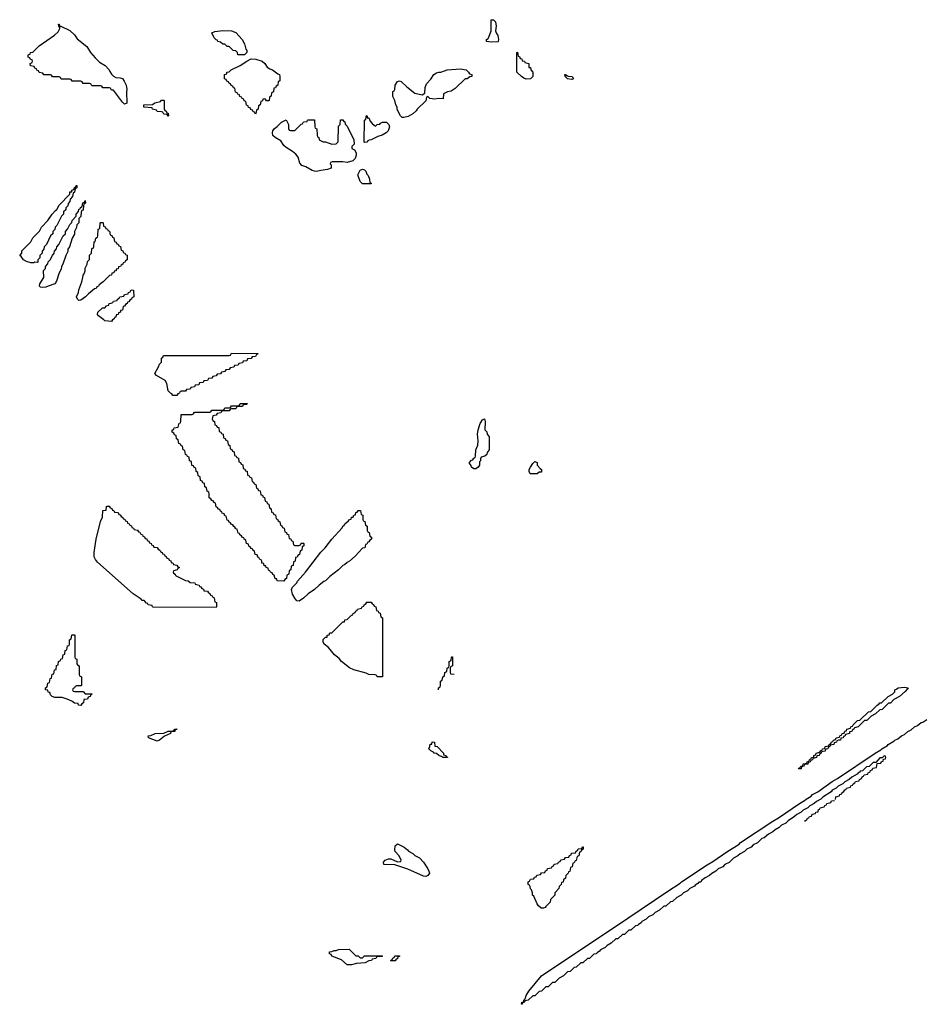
# Model space of a CAD drawing. Header units: inches. Extents: x 2397558 to 2568646, y 256209 to 449595.
# Tile 78 of 85: x 2550789 to 2559079, y 337109 to 346131. Entities that reach past the tile are written whole.
import ezdxf

# ---------------------------------------------------------------- set-up
doc = ezdxf.new("R2010")
doc.units = ezdxf.units.IN
doc.header["$MEASUREMENT"] = 0
doc.layers.add('C5353', color=7, linetype='Continuous')
doc.layers.add('C5354', color=7, linetype='Continuous')

msp = doc.modelspace()

# ---------------------------------------------------------------- linework, layer by layer
at = {"layer": 'C5353', "color": 6}
msp.add_line((2554626, 339990), (2554626, 340000), dxfattribs=at)
for points in [[(2551277.3, 340000), (2551274, 339990), (2551278, 339978), (2551290, 339974), (2551370, 339974), (2551390, 339954), (2551450, 339954), (2551454, 339950), (2551438, 339942), (2551434, 339930), (2551418, 339922), (2551410, 339906), (2551378, 339902), (2551374, 339870), (2551358, 339862), (2551350, 339846), (2551328, 339850), (2551326, 339866), (2551290, 339869.3), (2551266.3, 339886.3), (2551225.2, 339905.2), (2551179.1, 339919.1), (2551110, 339921.2), (2551086, 339930), (2551070, 339946), (2551066, 339966), (2551050, 339968), (2551046, 339986), (2551026, 339990), (2551026, 340000)], [(2558923.5, 340000), (2558903.6, 339976.4), (2558852, 339930), (2558799.6, 339900.4), (2558770, 339868.7), (2558752, 339868), (2558692, 339810), (2558672, 339808), (2558632, 339770), (2558591.6, 339748.4), (2558552, 339710), (2558532, 339708), (2558472, 339650), (2558438, 339642), (2558434, 339630), (2558418, 339622), (2558414, 339610), (2558394, 339606), (2558392, 339590), (2558358, 339582), (2558350, 339566), (2558338, 339562), (2558334, 339550), (2558314, 339546), (2558312, 339530), (2558292, 339528), (2558278, 339522), (2558274, 339510), (2558254, 339506), (2558250, 339488), (2558218, 339482), (2558214, 339470), (2558198, 339462), (2558194, 339450), (2558174, 339446), (2558170, 339428), (2558138, 339422), (2558134, 339410), (2558118, 339402), (2558114, 339390), (2558094, 339386), (2558092, 339370), (2558058, 339362), (2558054, 339350), (2558038, 339342), (2558034, 339330), (2558014, 339326), (2558012, 339310), (2557992, 339308), (2557978, 339302), (2557974, 339290), (2557954, 339286), (2557950, 339268), (2557926, 339266), (2557930, 339274), (2557942, 339278), (2557946, 339290), (2557966, 339294), (2557970, 339312), (2558002, 339318), (2558006, 339330), (2558022, 339338), (2558030, 339354), (2558042, 339358), (2558046, 339370), (2558066, 339374), (2558068, 339390), (2558086, 339394), (2558088, 339410), (2558122, 339418), (2558130, 339434), (2558142, 339438), (2558146, 339450), (2558166, 339454), (2558170, 339472), (2558202, 339478), (2558206, 339490), (2558222, 339498), (2558230, 339514), (2558242, 339518), (2558246, 339530), (2558266, 339534), (2558270, 339552), (2558302, 339558), (2558306, 339570), (2558322, 339578), (2558326, 339590), (2558346, 339594), (2558350, 339612), (2558366, 339614), (2558368, 339630), (2558402, 339638), (2558406, 339650), (2558422, 339658), (2558426, 339670), (2558468, 339710), (2558488, 339712), (2558568, 339790), (2558588, 339792), (2558648, 339850), (2558662, 339858), (2558670, 339871.3), (2558688, 339872), (2558748, 339930), (2558788.4, 339951.6), (2558808, 339972), (2558809.4, 339990.6), (2558824, 339996), (2558828, 340000)], [(2558264, 338984), (2558268.9, 339011.1), (2558302, 339018), (2558306, 339030), (2558322, 339038), (2558326, 339050), (2558342, 339058), (2558350, 339074), (2558362, 339078), (2558366, 339090), (2558402, 339098), (2558406, 339110), (2558422, 339118), (2558426, 339130), (2558442, 339138), (2558448.4, 339151.6), (2558482, 339158), (2558486, 339170), (2558502, 339178), (2558510, 339194), (2558522, 339198), (2558527.3, 339212.7), (2558562, 339218), (2558566, 339230), (2558582, 339238), (2558587.3, 339252.7), (2558602, 339258), (2558607.3, 339272.7), (2558642, 339278), (2558646, 339314), (2558682, 339318), (2558687.3, 339332.7), (2558702, 339338), (2558706, 339354), (2558722, 339358), (2558726, 339370), (2558722, 339382), (2558710, 339386), (2558694, 339366), (2558670, 339366), (2558634, 339326), (2558610, 339326), (2558572.7, 339287.3), (2558550, 339286), (2558512.7, 339247.3), (2558490, 339246), (2558484.7, 339235.3), (2558474, 339230), (2558463.6, 339216.4), (2558414, 339190), (2558391.6, 339168.4), (2558350, 339148), (2558331.3, 339128.7), (2558290, 339108), (2558270, 339088), (2558234, 339070), (2558224.7, 339055.3), (2558150, 339008), (2558131, 338989), (2558090, 338968), (2558071, 338949), (2558030, 338928), (2558011, 338909), (2557970, 338888), (2557950.9, 338869.1), (2557910, 338848), (2557890.9, 338829.1), (2557830, 338788.7), (2557810.8, 338769.2), (2557771.1, 338748.9), (2557750, 338728.7), (2557711.1, 338708.9), (2557692, 338690), (2557651.1, 338668.9), (2557610, 338635.3), (2557591.1, 338628.9), (2557550.7, 338589.3), (2557511, 338569), (2557492, 338550), (2557451.1, 338528.9), (2557430, 338508.7), (2557391.1, 338488.9), (2557370, 338468.7), (2557331.1, 338448.9), (2557290.6, 338409.4), (2557251, 338389), (2557232, 338370), (2557191.1, 338348.9), (2557170, 338328.7), (2557131.1, 338308.9), (2557110, 338288.7), (2557071.1, 338268.9), (2557038, 338242), (2557030.6, 338229.4), (2557011.6, 338228.4), (2557003.6, 338216.4), (2556979.6, 338200.4), (2556972, 338190), (2556931.1, 338168.9), (2556910, 338148.7), (2556871.1, 338128.9), (2556850, 338108.7), (2556811.1, 338088.9), (2556772, 338050), (2556752, 338048), (2556710, 338008.7), (2556692, 338008), (2556652, 337970), (2556611.1, 337948.9), (2556590, 337928.7), (2556551.1, 337908.9), (2556530, 337888), (2556491.6, 337868.4), (2556483.6, 337856.4), (2556459.6, 337840.4), (2556452, 337830), (2556432, 337828), (2556390, 337788.7), (2556372, 337788), (2556330, 337748.7), (2556312, 337748), (2556270, 337708.7), (2556252, 337708), (2556210, 337668), (2556171.6, 337648.4), (2556154, 337630), (2556111.6, 337608.4), (2556103.6, 337596.4), (2556079.6, 337580.4), (2556072, 337570), (2556052, 337568), (2556010, 337528.7), (2555992, 337528), (2555950.9, 337489.1), (2555932, 337488), (2555890, 337448), (2555870, 337446), (2555834, 337410), (2555810, 337406), (2555774, 337370), (2555731.6, 337348.4), (2555692, 337310), (2555672, 337308), (2555630.9, 337269.1), (2555612, 337268), (2555570, 337228), (2555550, 337226), (2555510, 337188), (2555490, 337186), (2555450, 337148), (2555418, 337142), (2555414, 337130), (2555398, 337122), (2555394, 337110), (2555388.9, 337108.9), (2555389.4, 337130), (2555408, 337132), (2555408, 337148), (2555422, 337158), (2555429.5, 337190), (2555456, 337230), (2555570, 337370.5), (2556362.9, 337897.1), (2556730, 338146.8), (2556842.5, 338217.5), (2556855.3, 338230), (2557090, 338386.8), (2557142.5, 338417.5), (2557270, 338506.8), (2557382.5, 338577.5), (2557395.3, 338590), (2557690, 338786.8), (2557742.5, 338817.5), (2557935.3, 338950), (2557982.5, 338977.5), (2557995.3, 338990), (2558042.5, 339017.5), (2558055.3, 339030), (2558102.9, 339057.1), (2558235.3, 339150), (2558283.3, 339176.7), (2558629.2, 339410), (2558680.2, 339439.8), (2558689.2, 339450), (2558740.2, 339479.8), (2558749.2, 339490), (2558800.2, 339519.8), (2558809.2, 339530), (2558837.5, 339542.5), (2558869.2, 339570), (2558897.5, 339582.5), (2558929.2, 339610), (2558957.5, 339622.5), (2558989.3, 339650), (2559017.5, 339662.5), (2559049.3, 339690), (2559065.1, 339694.9), (2559100.9, 339719.1)], [(2557984, 338784), (2557990, 338794), (2558002, 338798), (2558010, 338814), (2558022, 338818), (2558026, 338830), (2558046, 338834), (2558050, 338852), (2558082, 338858), (2558086, 338870), (2558106, 338874), (2558110, 338894), (2558122, 338898), (2558126, 338910), (2558162, 338918), (2558166, 338930), (2558182, 338938), (2558186, 338950), (2558222, 338958), (2558230, 338974), (2558256, 338976)]]:
    msp.add_lwpolyline(points, dxfattribs=at)
for points in [[(2552050, 339521.2), (2551968, 339550), (2551966, 339570), (2551990, 339572), (2552030, 339591.3), (2552110, 339592), (2552150, 339611.3), (2552187.3, 339612.7), (2552202, 339618), (2552210, 339631.3), (2552231.6, 339631.6), (2552226, 339626), (2552214, 339626), (2552212, 339610), (2552174, 339606), (2552172, 339590), (2552115.5, 339564.5), (2552070, 339529.5)], [(2554710, 339369.3), (2554668, 339370), (2554659, 339379), (2554650, 339379), (2554629, 339390), (2554607.3, 339407.3), (2554588.7, 339410), (2554580.4, 339420.4), (2554558, 339430), (2554538, 339450), (2554548.9, 339471.1), (2554550, 339492), (2554566, 339494), (2554570, 339514), (2554590, 339512), (2554594, 339474), (2554614, 339470), (2554672, 339410), (2554674, 339394), (2554694, 339390), (2554698, 339378), (2554710, 339374)], [(2554510, 338281.3), (2554490, 338284.2), (2554346.3, 338346.3), (2554225.6, 338385.6), (2554126, 338390), (2554124, 338410), (2554138, 338430), (2554170, 338442), (2554190, 338442), (2554250, 338414), (2554282, 338418), (2554286, 338430), (2554268, 338470), (2554230, 338508), (2554225.6, 338525.6), (2554230, 338562), (2554250, 338578), (2554256.9, 338576.9), (2554312, 338550), (2554343.6, 338523.6), (2554351.6, 338511.6), (2554392, 338490), (2554411.1, 338471.1), (2554452, 338450), (2554490, 338411.3), (2554530, 338350.8), (2554538, 338330), (2554543.8, 338310), (2554530, 338288.4)], [(2555590, 337989.6), (2555569.2, 337990), (2555542.7, 338010), (2555530, 338029), (2555499.3, 338099.3), (2555489.3, 338110), (2555489.1, 338129.1), (2555478, 338158), (2555470, 338166), (2555468.4, 338188.4), (2555462, 338202), (2555450, 338206), (2555448, 338232), (2555462, 338238), (2555470, 338254), (2555502, 338258), (2555507.3, 338272.7), (2555522, 338278), (2555527.3, 338292.7), (2555562, 338298), (2555570, 338314), (2555602, 338318), (2555607.3, 338332.7), (2555622, 338338), (2555627.3, 338352.7), (2555662, 338358), (2555667.3, 338372.7), (2555682, 338378), (2555687.3, 338392.7), (2555722, 338398), (2555727.3, 338412.7), (2555742, 338418), (2555747.3, 338432.7), (2555782, 338438), (2555790, 338454), (2555822, 338458), (2555827.3, 338472.7), (2555842, 338478), (2555847.3, 338492.7), (2555882, 338498), (2555887.3, 338512.7), (2555902, 338518), (2555907.3, 338532.7), (2555942, 338538), (2555947.3, 338552.7), (2555952.7, 338552.7), (2555954, 338530), (2555938, 338522), (2555930, 338506), (2555918, 338502), (2555914, 338470), (2555898, 338462), (2555890, 338426), (2555878, 338422), (2555870, 338406), (2555858, 338402), (2555852, 338370), (2555838, 338362), (2555830, 338326), (2555818, 338322), (2555814, 338310), (2555794, 338290), (2555790, 338266), (2555772, 338248), (2555770.9, 338229.1), (2555754, 338226), (2555750, 338206), (2555732, 338188), (2555730.9, 338169.1), (2555694, 338130), (2555692, 338110), (2555654, 338070), (2555650, 338046), (2555610, 338006), (2555604.7, 337995.3)], [(2553910, 337534), (2553930, 337534), (2553950, 337552), (2554110, 337554), (2554114, 337550), (2554110, 337546), (2554070, 337546), (2554058, 337542), (2554051.6, 337528.4), (2554018, 337522), (2554014, 337510), (2553990, 337508), (2553954, 337490), (2553876.7, 337483.3), (2553830, 337469.7), (2553790, 337469.7), (2553736.9, 337516.9), (2553649.2, 337550), (2553644, 337564), (2553629, 337570), (2553628, 337590), (2553650, 337592), (2553670, 337602), (2553690, 337602), (2553711.6, 337611.6), (2553807.3, 337612.7), (2553870, 337554), (2553891.6, 337551.6)], [(2554190, 337506), (2554186, 337510), (2554202, 337518), (2554207.3, 337532.7), (2554222, 337538), (2554227.3, 337552.7), (2554270, 337554), (2554270, 337548), (2554254, 337546), (2554250, 337526), (2554238, 337522), (2554230, 337508.7)]]:
    msp.add_lwpolyline(points, close=True, dxfattribs=at)
at = {"layer": 'C5354', "color": 6}
for points in [[(2551152.7, 346072.7), (2551167.3, 346072.7), (2551250, 346030.5), (2551290, 345990.6), (2551315.3, 345955.3), (2551404.7, 345884.7), (2551439.1, 345830), (2551480.3, 345780.3), (2551520.9, 345740.9), (2551571, 345710), (2551610.4, 345670.4), (2551614.8, 345654.8), (2551630, 345632), (2551650, 345612), (2551670, 345602), (2551710, 345598), (2551730.6, 345590.6), (2551747.3, 345567.3), (2551764, 345530), (2551770.7, 345490), (2551766.8, 345470), (2551770, 345366), (2551750, 345358), (2551730, 345375.3), (2551650, 345486), (2551630, 345486), (2551622, 345502), (2551610, 345506), (2551550, 345506), (2551542, 345522), (2551530, 345526), (2551450, 345526), (2551442, 345542), (2551430, 345546), (2551370, 345546), (2551362, 345562), (2551350, 345566), (2551270, 345566), (2551262, 345582), (2551250, 345586), (2551170, 345586), (2551162, 345602), (2551150, 345606), (2551090, 345606), (2551082, 345622), (2551070, 345626), (2551010, 345626), (2551002, 345642), (2550967.3, 345647.3), (2550962, 345662), (2550947.3, 345667.3), (2550942, 345682), (2550927.3, 345687.3), (2550922, 345702), (2550887.3, 345707.3), (2550886, 345730), (2550902, 345738), (2550906, 345750), (2550902, 345762), (2550887.3, 345767.3), (2550882, 345782), (2550867.3, 345787.3), (2550868, 345810), (2550886, 345814), (2550888, 345830), (2550908, 345832), (2550968, 345890), (2551108, 345990), (2551140.2, 346019.8), (2551158, 346050), (2551158, 346058), (2551148, 346072), (2551146, 346090), (2551150, 346090.7)], [(2555110, 345926.3), (2555066, 345930), (2555068, 345950), (2555082, 345958), (2555088.7, 345970), (2555109, 346030), (2555109.2, 346130.8), (2555131, 346130), (2555150.6, 346110), (2555156.3, 346070), (2555150.6, 346030), (2555155.5, 346010), (2555170, 345984.7), (2555177.3, 345950), (2555174, 345930), (2555170, 345929.4)], [(2552788.4, 345808.4), (2552786, 345830), (2552770, 345846), (2552746, 345850), (2552710, 345886), (2552690, 345886), (2552670, 345906), (2552650, 345906), (2552630, 345926), (2552606, 345930), (2552602, 345942), (2552590, 345946), (2552570, 345966), (2552549, 346011), (2552576.4, 346023.6), (2552650, 346030.3), (2552730, 346028.2), (2552770, 346013), (2552828.2, 345950), (2552850.3, 345910), (2552861.6, 345861.6), (2552870.3, 345850), (2552870.7, 345829.3), (2552850, 345808.7)], [(2555430, 345586), (2555410, 345595.3), (2555388, 345610), (2555346, 345650), (2555346, 345830), (2555350, 345834), (2555358, 345798), (2555370, 345794), (2555374, 345774), (2555390, 345772), (2555394, 345754), (2555414, 345750), (2555418, 345738), (2555454, 345730), (2555454, 345694), (2555471.3, 345691.3), (2555472.7, 345672.7), (2555492, 345650), (2555492, 345610), (2555470, 345588)], [(2553050, 345386), (2553042, 345402), (2553030, 345406), (2553018, 345402), (2553012.7, 345387.3), (2552998, 345382), (2552994, 345350), (2552978, 345342), (2552974, 345310), (2552958, 345302), (2552954, 345270), (2552950, 345266), (2552942, 345282), (2552927.3, 345287.3), (2552922, 345302), (2552907.3, 345307.3), (2552902, 345322), (2552887.3, 345327.3), (2552882, 345342), (2552867.3, 345347.3), (2552862, 345382), (2552847.3, 345387.3), (2552842, 345402), (2552827.3, 345407.3), (2552822, 345422), (2552807.3, 345427.3), (2552802, 345442), (2552787.3, 345447.3), (2552782, 345462), (2552767.3, 345467.3), (2552762, 345502), (2552747.3, 345507.3), (2552742, 345522), (2552727.3, 345527.3), (2552722, 345542), (2552707.3, 345547.3), (2552702, 345562), (2552687.3, 345567.3), (2552682, 345582), (2552666, 345590), (2552666, 345630), (2552686, 345634), (2552688, 345650), (2552708, 345652), (2552726, 345670), (2552810, 345711.3), (2552869.1, 345750.9), (2552910, 345771), (2552952, 345770), (2553011, 345750), (2553034.8, 345730), (2553057.3, 345697.3), (2553080.4, 345680.4), (2553104.7, 345670), (2553153.7, 345633.7), (2553171.3, 345630), (2553174, 345610), (2553174, 345570), (2553158, 345562), (2553154, 345530), (2553138, 345522), (2553132.7, 345507.3), (2553118, 345502), (2553114, 345470), (2553098, 345462), (2553094, 345430), (2553078, 345422), (2553074, 345390), (2553070, 345386)], [(2554670, 345406), (2554630, 345408), (2554590, 345402), (2554548.4, 345408.4), (2554530, 345426), (2554518, 345422), (2554510, 345386), (2554431.3, 345310), (2554423.5, 345296.5), (2554390.4, 345269.6), (2554350, 345245.2), (2554310, 345234), (2554295.3, 345235.3), (2554278, 345250), (2554248.9, 345308.9), (2554248, 345330), (2554235.3, 345350), (2554228, 345390), (2554210, 345426), (2554210, 345474), (2554222, 345478), (2554228, 345492), (2554229.3, 345530), (2554250, 345564.7), (2554270, 345571.3), (2554285.4, 345565.4), (2554335.3, 345515.3), (2554410, 345458), (2554478, 345442), (2554502, 345458), (2554504, 345510), (2554516.5, 345543.5), (2554555.5, 345584.5), (2554584, 345630), (2554610, 345642.8), (2554630.6, 345650.6), (2554649.4, 345650.6), (2554706, 345670), (2554830, 345681.3), (2554882, 345670), (2554902, 345650), (2554910, 345634), (2554932, 345630), (2554931.1, 345608.9), (2554912.7, 345607.3), (2554891.1, 345588.9), (2554870, 345588), (2554779.8, 345500.2), (2554742.8, 345477.2), (2554710, 345468.7), (2554674, 345450)], [(2555798, 345618), (2555810, 345618), (2555812.8, 345612.8), (2555851.3, 345610), (2555864.7, 345590), (2555850, 345582.7), (2555808, 345590), (2555788, 345610), (2555786, 345630), (2555792, 345630)], [(2552150, 345246), (2552142, 345262), (2552110, 345266), (2552102, 345282), (2552090, 345286), (2552048.4, 345288.4), (2552042, 345302), (2552006, 345310), (2552002, 345322), (2551926, 345330), (2551926, 345350), (2552007.3, 345352.7), (2552026, 345370), (2552078, 345382), (2552090, 345392), (2552110, 345394), (2552114, 345390), (2552112.7, 345312.7), (2552118, 345298), (2552130, 345294), (2552138, 345278), (2552150, 345274), (2552154, 345250)], [(2553790, 344822), (2553749.1, 344829.1), (2553652, 344828), (2553638, 344822), (2553634, 344810), (2553642, 344802), (2553644.7, 344790), (2553642, 344770), (2553610, 344757.2), (2553550, 344749.5), (2553510, 344739.3), (2553490, 344742.7), (2553470, 344749.4), (2553410, 344783.7), (2553373.6, 344793.6), (2553355.3, 344815.3), (2553342, 344870), (2553318.8, 344898.8), (2553290, 344922.7), (2553230, 344959), (2553210, 344979), (2553181.2, 345021.2), (2553129, 345050), (2553109.5, 345069.5), (2553104.7, 345095.3), (2553109.1, 345110.9), (2553125.6, 345134.4), (2553149.1, 345150.9), (2553189.4, 345190.6), (2553230, 345212), (2553251.3, 345170), (2553252.7, 345132.7), (2553258, 345118), (2553270, 345114), (2553310, 345114), (2553370, 345174), (2553382, 345178), (2553390, 345194), (2553422, 345198), (2553426, 345210), (2553432.7, 345212.7), (2553490, 345214), (2553494, 345150), (2553498, 345138), (2553511.6, 345131.6), (2553514, 345070), (2553518, 345058), (2553531.6, 345051.6), (2553534, 345030), (2553570, 345012), (2553590, 345011.3), (2553650, 344991.3), (2553688, 344992), (2553708.7, 345011.3), (2553710, 345154), (2553726, 345170), (2553730, 345214), (2553750, 345214), (2553758, 345198), (2553770, 345194), (2553772.7, 345172.7), (2553790, 345154), (2553851, 345030), (2553854, 344990), (2553834, 344970), (2553834, 344950), (2553856.9, 344936.9), (2553871.6, 344911.6), (2553872, 344890), (2553862, 344858), (2553842, 344838)], [(2554050, 345154), (2554066, 345170), (2554088, 345172), (2554096.4, 345183.6), (2554112.7, 345192.7), (2554150, 345192), (2554172, 345170), (2554178, 345150), (2554166.4, 345113.6), (2554147.1, 345092.9), (2554110, 345074), (2554070, 345061.2), (2554010, 345028.7), (2553992, 345028), (2553978, 345022), (2553970, 345008), (2553950, 345006), (2553946, 345010), (2553948, 345210), (2553962, 345218), (2553967.3, 345252.7), (2553972.7, 345247.3), (2553972.7, 345232.7), (2553990, 345231.3), (2554002, 345202), (2554019.6, 345179.6)], [(2554010, 344626), (2553932, 344628), (2553910, 344648.7), (2553888.7, 344710), (2553908.9, 344751.1), (2553930, 344762), (2553950, 344754), (2553962, 344742), (2553970, 344714), (2553982, 344702), (2553994, 344670), (2553998, 344638), (2554010, 344634)], [(2550950, 343906), (2550928, 343908), (2550917.3, 343902.7), (2550890, 343902.9), (2550850, 343916.2), (2550825.2, 343930), (2550801.2, 343961.2), (2550789, 343970), (2550807.3, 343992.7), (2550810, 344014), (2550890, 344094), (2550908.9, 344131.1), (2550970, 344194), (2550988.9, 344231.1), (2551048.4, 344291.6), (2551088, 344350), (2551116.4, 344383.6), (2551128.4, 344391.6), (2551150, 344432), (2551248, 344532), (2551250, 344552), (2551266, 344554), (2551268, 344570), (2551286, 344574), (2551290, 344594), (2551302, 344598), (2551306, 344610), (2551312.7, 344612.7), (2551312, 344590), (2551298, 344582), (2551292, 344550), (2551278, 344542), (2551272, 344510), (2551252.7, 344487.3), (2551250, 344466), (2551232, 344448), (2551230, 344426), (2551212, 344408), (2551210.9, 344389.1), (2551192, 344370), (2551190.9, 344349.1), (2551172, 344330), (2551130, 344246), (2551114, 344230), (2551111.3, 344208.7), (2551094, 344190), (2551092, 344170), (2551072, 344150), (2551034, 344070), (2551014, 344050), (2551011.6, 344028.4), (2550994, 344010), (2550994, 343990), (2550974, 343970), (2550974, 343950), (2550954, 343930), (2550954, 343910)], [(2550996.5, 343676.5), (2550980.2, 343680.2), (2550969.1, 343689.1), (2550975.1, 343710), (2551009.3, 343770), (2551008.7, 343831.3), (2551026, 343850), (2551026, 343870), (2551047.3, 343892.7), (2551048.7, 343911.3), (2551068, 343930), (2551088.4, 343971.6), (2551106, 343990), (2551108.7, 344011.3), (2551127.3, 344032.7), (2551128, 344050), (2551148, 344070), (2551188, 344150), (2551208, 344170), (2551209, 344191), (2551228, 344210), (2551250, 344254), (2551268, 344272), (2551269.1, 344290.9), (2551306, 344330), (2551308, 344350), (2551327.3, 344372.7), (2551330, 344394), (2551342, 344398), (2551346, 344410), (2551362, 344418), (2551368.7, 344451.3), (2551382, 344458), (2551390, 344474), (2551391.3, 344450), (2551378, 344442), (2551372.7, 344427.3), (2551370, 344386), (2551358, 344382), (2551352.7, 344367.3), (2551350, 344326), (2551332, 344308), (2551331, 344270), (2551312, 344250), (2551310, 344226), (2551291.3, 344188.7), (2551290, 344166), (2551271.3, 344130), (2551244.7, 344050), (2551231.3, 344028.7), (2551230, 344006), (2551211.3, 343970), (2551184.7, 343890), (2551171.3, 343868.7), (2551170, 343846), (2551151.3, 343810), (2551125.4, 343734.6), (2551110, 343709), (2551050, 343689.2), (2551030, 343680.9)], [(2551330, 343558), (2551318, 343570), (2551309.5, 343590.5), (2551329, 343631), (2551330, 343654), (2551358, 343730), (2551369, 343770), (2551369.2, 343790), (2551379, 343801), (2551389, 343831), (2551390, 343854), (2551408.7, 343890), (2551410, 343914), (2551427.3, 343932.7), (2551430, 343974), (2551447.3, 343992.7), (2551450, 344034), (2551462, 344038), (2551467.3, 344052.7), (2551470, 344094), (2551482, 344098), (2551488, 344130), (2551502, 344138), (2551506, 344150), (2551508, 344210), (2551522, 344218), (2551528, 344270), (2551530, 344274), (2551550, 344274), (2551554, 344270), (2551558, 344238), (2551572.7, 344232.7), (2551578, 344218), (2551592.7, 344212.7), (2551598, 344198), (2551612.7, 344192.7), (2551618, 344158), (2551632.7, 344152.7), (2551638, 344138), (2551652.7, 344132.7), (2551658, 344098), (2551672.7, 344092.7), (2551678, 344078), (2551692.7, 344072.7), (2551698, 344058), (2551712.7, 344052.7), (2551718, 344018), (2551732.7, 344012.7), (2551738, 343998), (2551752.7, 343992.7), (2551758, 343978), (2551772.7, 343972.7), (2551774, 343930), (2551758, 343922), (2551754, 343910), (2551738, 343902), (2551734, 343890), (2551718, 343882), (2551714, 343870), (2551694, 343866), (2551690, 343848), (2551674, 343846), (2551672, 343830), (2551654, 343826), (2551652, 343810), (2551632.7, 343807.3), (2551630, 343788.7), (2551612, 343788), (2551554, 343730), (2551518, 343702), (2551511.3, 343690), (2551496.9, 343683.1), (2551490, 343669), (2551476, 343664), (2551419.8, 343620.2), (2551391.3, 343590), (2551350, 343562)], [(2551630, 343366), (2551569.2, 343370), (2551561.2, 343381.2), (2551510, 343418), (2551502, 343430), (2551506, 343450), (2551549.1, 343490.9), (2551568, 343492), (2551586, 343510), (2551606, 343514), (2551609.1, 343530.9), (2551628, 343532), (2551642, 343538), (2551650, 343552), (2551682, 343558), (2551686, 343570), (2551702, 343578), (2551706, 343590), (2551742, 343598), (2551750, 343614), (2551782, 343618), (2551786, 343630), (2551802, 343638), (2551810, 343654), (2551832.7, 343652.7), (2551834, 343590), (2551818, 343582), (2551814, 343570), (2551798, 343562), (2551790, 343546), (2551778, 343542), (2551774, 343530), (2551758, 343522), (2551750, 343506), (2551738, 343502), (2551732, 343470), (2551714, 343466), (2551712, 343450), (2551694, 343446), (2551690, 343428), (2551674, 343426), (2551670, 343406), (2551658, 343402), (2551654, 343390), (2551638, 343382)], [(2552230, 342686), (2552191.3, 342688.7), (2552183.1, 342703.1), (2552170, 342709), (2552149.6, 342730), (2552136.6, 342796.6), (2552123.6, 342823.6), (2552042, 342870), (2552026, 342890), (2552062, 342950), (2552070, 342974), (2552087.3, 342992.7), (2552088.7, 343030), (2552102, 343038), (2552107.3, 343052.7), (2552710, 343054), (2552722, 343058), (2552730, 343074), (2552972.7, 343072.7), (2552972.7, 343067.3), (2552958, 343062), (2552950, 343046), (2552918, 343042), (2552910, 343026), (2552878, 343022), (2552870, 343006), (2552838, 343002), (2552830, 342986), (2552798, 342982), (2552790, 342966), (2552758, 342962), (2552750, 342946), (2552718, 342942), (2552710, 342926), (2552678, 342922), (2552670, 342906), (2552638, 342902), (2552630, 342886), (2552598, 342882), (2552590, 342866), (2552558, 342862), (2552550, 342846), (2552518, 342842), (2552510, 342826), (2552478, 342822), (2552470, 342806), (2552438, 342802), (2552430, 342786), (2552398, 342782), (2552390, 342766), (2552358, 342762), (2552350, 342746), (2552318, 342742), (2552310, 342726), (2552270, 342726), (2552258, 342722), (2552254, 342710), (2552238, 342702)], [(2553310, 341314), (2553350, 341314), (2553362, 341318), (2553370, 341334), (2553390, 341334), (2553394, 341330), (2553394, 341310), (2553378, 341302), (2553374, 341270), (2553358, 341262), (2553354, 341230), (2553338, 341222), (2553332.7, 341207.3), (2553318, 341202), (2553314, 341170), (2553298, 341162), (2553294, 341130), (2553278, 341122), (2553274, 341090), (2553258, 341082), (2553254, 341050), (2553238, 341042), (2553234, 341010), (2553218, 341002), (2553210, 340986), (2553150, 340988.7), (2553146, 341006), (2553130, 341008), (2553122, 341042), (2553110, 341046), (2553102, 341062), (2553086, 341070), (2553082, 341082), (2553070, 341086), (2553066, 341106), (2553048, 341110), (2553046, 341126), (2553030, 341128), (2553027.3, 341147.3), (2553008.7, 341150), (2553008, 341168), (2553002, 341182), (2552990, 341186), (2552982, 341202), (2552970, 341206), (2552966, 341226), (2552948, 341230), (2552942, 341262), (2552926, 341270), (2552922, 341282), (2552910, 341286), (2552902, 341302), (2552890, 341306), (2552886, 341326), (2552868, 341330), (2552862, 341362), (2552846, 341370), (2552842, 341382), (2552830, 341386), (2552822, 341402), (2552806, 341410), (2552802, 341422), (2552790, 341426), (2552782, 341462), (2552770, 341466), (2552762, 341482), (2552750, 341486), (2552742, 341502), (2552730, 341506), (2552722, 341522), (2552710, 341526), (2552702, 341542), (2552690, 341546), (2552682, 341582), (2552670, 341586), (2552662, 341602), (2552646, 341610), (2552642, 341622), (2552630, 341626), (2552622, 341642), (2552610, 341646), (2552602, 341662), (2552590, 341666), (2552582, 341702), (2552570, 341706), (2552562, 341722), (2552550, 341726), (2552542, 341742), (2552526, 341750), (2552526, 341790), (2552522, 341802), (2552506, 341810), (2552502, 341842), (2552486, 341850), (2552482, 341882), (2552467.3, 341887.3), (2552462, 341902), (2552447.3, 341907.3), (2552442, 341942), (2552426, 341950), (2552422, 341982), (2552406, 341990), (2552402, 342022), (2552387.3, 342027.3), (2552382, 342042), (2552367.3, 342047.3), (2552362, 342082), (2552346, 342090), (2552342, 342122), (2552327.3, 342127.3), (2552322, 342142), (2552307.3, 342147.3), (2552302, 342182), (2552286, 342190), (2552282, 342222), (2552267.3, 342227.3), (2552262, 342242), (2552247.3, 342247.3), (2552242, 342282), (2552226, 342290), (2552222, 342322), (2552207.3, 342327.3), (2552202, 342342), (2552186, 342350), (2552186, 342370), (2552202, 342378), (2552206, 342390), (2552242, 342398), (2552250, 342434), (2552262, 342438), (2552266, 342450), (2552270, 342514), (2552370, 342514), (2552382, 342518), (2552390, 342534), (2552530, 342534), (2552542, 342538), (2552550, 342554), (2552650, 342554), (2552662, 342558), (2552670, 342574), (2552710, 342574), (2552722, 342578), (2552730, 342594), (2552790, 342594), (2552802, 342598), (2552810, 342614), (2552872.7, 342612.7), (2552870, 342606), (2552838, 342602), (2552830, 342586), (2552790, 342586), (2552778, 342582), (2552770, 342566), (2552730, 342566), (2552718, 342562), (2552710, 342546), (2552650, 342546), (2552638, 342542), (2552632.7, 342527.3), (2552598, 342522), (2552590, 342506), (2552558, 342502), (2552554, 342470), (2552558, 342458), (2552574, 342450), (2552578, 342418), (2552592.7, 342412.7), (2552598, 342398), (2552612.7, 342392.7), (2552618, 342358), (2552632.7, 342352.7), (2552638, 342338), (2552652.7, 342332.7), (2552658, 342298), (2552672.7, 342292.7), (2552678, 342278), (2552692.7, 342272.7), (2552698, 342238), (2552714, 342230), (2552718, 342198), (2552732.7, 342192.7), (2552738, 342178), (2552754, 342170), (2552758, 342138), (2552772.7, 342132.7), (2552778, 342118), (2552792.7, 342112.7), (2552798, 342078), (2552812.7, 342072.7), (2552818, 342058), (2552832.7, 342052.7), (2552838, 342018), (2552852.7, 342012.7), (2552858, 341998), (2552872.7, 341992.7), (2552878, 341958), (2552892.7, 341952.7), (2552898, 341938), (2552912.7, 341932.7), (2552918, 341898), (2552932.7, 341892.7), (2552938, 341878), (2552952.7, 341872.7), (2552958, 341838), (2552972.7, 341832.7), (2552978, 341818), (2552992.7, 341812.7), (2552998, 341778), (2553012.7, 341772.7), (2553018, 341758), (2553032.7, 341752.7), (2553038, 341718), (2553052.7, 341712.7), (2553058, 341698), (2553072.7, 341692.7), (2553078, 341658), (2553094, 341650), (2553098, 341618), (2553112.7, 341612.7), (2553118, 341598), (2553132.7, 341592.7), (2553138, 341558), (2553152.7, 341552.7), (2553158, 341538), (2553174, 341530), (2553178, 341498), (2553192.7, 341492.7), (2553198, 341478), (2553212.7, 341472.7), (2553218, 341438), (2553232.7, 341432.7), (2553238, 341418), (2553252.7, 341412.7), (2553258, 341378), (2553272.7, 341372.7), (2553278, 341358), (2553292.7, 341352.7), (2553298, 341318)], [(2554950, 342014), (2554929.5, 342030), (2554926.3, 342046.3), (2554908.7, 342071.3), (2554930, 342094), (2554942, 342098), (2554950, 342114), (2554962, 342118), (2554967.3, 342132.7), (2554969, 342189), (2554986.3, 342233.7), (2554989.6, 342270.4), (2554985.6, 342334.4), (2554990, 342374), (2555010, 342431.3), (2555030, 342464.7), (2555050, 342474), (2555056, 342450), (2555052.7, 342372.7), (2555070, 342354), (2555074.4, 342334.4), (2555090.4, 342310), (2555090.3, 342190), (2555074, 342166), (2555070, 342148), (2555052, 342130), (2555018, 342122), (2555012, 342108), (2555011.1, 342088.9), (2555002, 342078), (2555002, 342050), (2554990, 342029.3), (2554970, 342015.3)], [(2555468.4, 341968.4), (2555458, 341990), (2555459, 342010), (2555470, 342031.3), (2555490, 342064.7), (2555510, 342082), (2555530, 342074), (2555532, 342050), (2555558, 342018), (2555571, 342009), (2555570, 341986), (2555550, 341986), (2555530, 341968.7)], [(2552590, 340746), (2552012.7, 340747.3), (2552006, 340750), (2552002, 340762), (2551966, 340770), (2551962, 340782), (2551950, 340786), (2551928.4, 340808.4), (2551910, 340809), (2551902, 340822), (2551829.2, 340870), (2551501, 341161), (2551483.6, 341183.6), (2551472.7, 341210), (2551472.7, 341250), (2551489.2, 341370), (2551530, 341534), (2551548.4, 341571.6), (2551550, 341634), (2551582, 341638), (2551586, 341670), (2551590, 341674), (2551610, 341674), (2551618, 341658), (2551632.7, 341652.7), (2551638, 341638), (2551652.7, 341632.7), (2551658, 341618), (2551690, 341614), (2551698, 341598), (2551710, 341594), (2551718, 341578), (2551734, 341570), (2551738, 341558), (2551752.7, 341552.7), (2551758, 341538), (2551772.7, 341532.7), (2551778, 341518), (2551792.7, 341512.7), (2551798, 341498), (2551812.7, 341492.7), (2551818, 341478), (2551832.7, 341472.7), (2551838, 341458), (2551870, 341454), (2551878, 341438), (2551890, 341434), (2551898, 341418), (2551914, 341410), (2551918, 341398), (2551932.7, 341392.7), (2551938, 341378), (2551952.7, 341372.7), (2551958, 341358), (2551972.7, 341352.7), (2551978, 341338), (2551992.7, 341332.7), (2551998, 341318), (2552012.7, 341312.7), (2552018, 341298), (2552050, 341294), (2552058, 341278), (2552074, 341270), (2552078, 341258), (2552094, 341250), (2552098, 341238), (2552112.7, 341232.7), (2552118, 341218), (2552132.7, 341212.7), (2552138, 341198), (2552152.7, 341192.7), (2552158, 341178), (2552172.7, 341172.7), (2552178, 341158), (2552192.7, 341152.7), (2552198, 341138), (2552230, 341134), (2552238, 341118), (2552254, 341110), (2552238, 341102), (2552231.6, 341088.4), (2552198, 341082), (2552194, 341070), (2552198, 341058), (2552214, 341050), (2552218, 341038), (2552310, 340992), (2552334, 340990), (2552352.7, 340972.7), (2552394, 340970), (2552398, 340958), (2552434, 340950), (2552438, 340938), (2552450, 340934), (2552458, 340918), (2552472.7, 340912.7), (2552478, 340898), (2552510, 340894), (2552518, 340878), (2552532.7, 340872.7), (2552538, 340858), (2552552.7, 340852.7), (2552558, 340838), (2552572.7, 340832.7), (2552578, 340798), (2552594, 340790), (2552594, 340750)], [(2553350, 340802), (2553330, 340806), (2553310, 340829.6), (2553290, 340867), (2553280.9, 340910), (2553289.3, 340930.7), (2553328.7, 340970), (2553334.8, 340985.2), (2553409, 341070), (2553549.6, 341250.4), (2553589, 341290), (2553649.5, 341370.5), (2553744.7, 341475.3), (2553749.5, 341490.5), (2553763.1, 341496.9), (2553770, 341511.3), (2553802, 341538), (2553810, 341552), (2553826, 341554), (2553830, 341572), (2553846, 341574), (2553850, 341592), (2553866, 341594), (2553870, 341614), (2553882, 341618), (2553890, 341634), (2553912.7, 341632.7), (2553918, 341598), (2553934, 341590), (2553934, 341550), (2553938, 341538), (2553952.7, 341532.7), (2553958, 341498), (2553974, 341490), (2553974, 341450), (2553978, 341438), (2553992.7, 341432.7), (2553998, 341398), (2554014, 341390), (2554014, 341370), (2553998, 341362), (2553990, 341346), (2553978, 341342), (2553970, 341326), (2553958, 341322), (2553952, 341290), (2553932, 341288), (2553863.6, 341216.4), (2553810, 341168.7), (2553790, 341158), (2553765.4, 341134.6), (2553751, 341129), (2553710, 341088.7), (2553630, 341028.7), (2553591.3, 340990), (2553576, 340984), (2553532, 340950), (2553491.3, 340910), (2553432, 340870), (2553391.3, 340830)], [(2554110, 340108), (2554066, 340110), (2554062, 340122), (2554048, 340128), (2553988, 340130), (2553962.7, 340142.7), (2553850, 340172.7), (2553810, 340192.3), (2553738, 340250), (2553717.4, 340277.4), (2553673.2, 340310), (2553619.2, 340379.2), (2553579.3, 340410), (2553569.6, 340430), (2553570, 340452), (2553590, 340472), (2553606, 340474), (2553608, 340490), (2553626, 340494), (2553630, 340512), (2553650, 340514), (2553750, 340612), (2553766, 340614), (2553770, 340632), (2553790, 340634), (2553830, 340674), (2553842, 340678), (2553846, 340690), (2553862, 340698), (2553870, 340714), (2553882, 340718), (2553886, 340730), (2553922, 340738), (2553926, 340750), (2553942, 340758), (2553946, 340770), (2553962, 340778), (2553970, 340794), (2554010, 340794), (2554018, 340778), (2554032.7, 340772.7), (2554038, 340758), (2554054, 340750), (2554058, 340718), (2554072.7, 340712.7), (2554078, 340698), (2554092.7, 340692.7), (2554098, 340658), (2554114, 340650), (2554114, 340110)]]:
    msp.add_lwpolyline(points, close=True, dxfattribs=at)
for points in [[(2551026, 340000), (2551026, 340010), (2551042, 340018), (2551047.3, 340052.7), (2551062, 340058), (2551067.3, 340092.7), (2551082, 340098), (2551087.3, 340132.7), (2551102, 340138), (2551107.3, 340172.7), (2551122, 340178), (2551127.3, 340212.7), (2551142, 340218), (2551146, 340250), (2551162, 340258), (2551167.3, 340272.7), (2551182, 340278), (2551186, 340310), (2551202, 340318), (2551206, 340350), (2551222, 340358), (2551227.3, 340392.7), (2551242, 340398), (2551246, 340410), (2551246, 340450), (2551262, 340458), (2551266, 340490), (2551270, 340494), (2551290, 340494), (2551294, 340490), (2551294, 340290), (2551298, 340278), (2551314, 340270), (2551314, 340230), (2551318, 340218), (2551334, 340210), (2551334, 340130), (2551338, 340118), (2551354, 340110), (2551354, 340030), (2551350, 340026), (2551310, 340026), (2551298, 340022), (2551292.7, 340007.3), (2551278, 340002), (2551277.3, 340000)], [(2554626, 340000), (2554626, 340010), (2554642, 340018), (2554646, 340030), (2554646, 340070), (2554662, 340078), (2554666, 340110), (2554682, 340118), (2554686, 340150), (2554702, 340158), (2554706, 340190), (2554722, 340198), (2554726, 340210), (2554726, 340250), (2554742, 340258), (2554746, 340290), (2554750, 340294), (2554754, 340294), (2554754, 340210), (2554738, 340202), (2554734, 340190), (2554734, 340150), (2554738, 340138), (2554770, 340134)], [(2558828, 340000), (2558838, 340010), (2558894.3, 340014.3), (2558932, 340010), (2558923.5, 340000)]]:
    msp.add_lwpolyline(points, dxfattribs=at)

doc.saveas('drawing.dxf')
